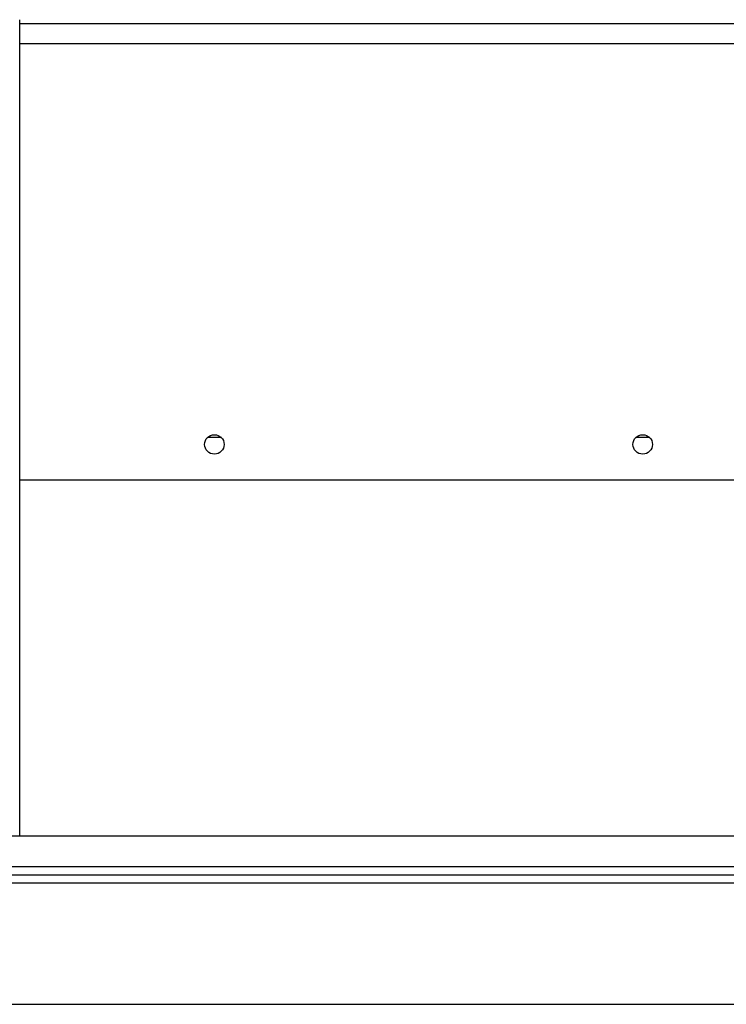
# Model space of a CAD drawing. Header units: millimetres. Extents: x 0 to 2000, y 0 to 2200.
# Tile 4 of 54: x 1151 to 1333, y 0 to 253. Entities that reach past the tile are written whole.
import ezdxf

# ---------------------------------------------------------------- set-up
doc = ezdxf.new("R2010")
doc.units = ezdxf.units.MM
doc.header["$LTSCALE"] = 143.407407
doc.layers.get('0').update_dxf_attribs({"linetype": 'CONTINUOUS'})
doc.layers.add('00_COMPONENTS', color=7, linetype='CONTINUOUS')

msp = doc.modelspace()

# ---------------------------------------------------------------- linework, layer by layer
at = {"color": 7, "linetype": 'CONTINUOUS'}
msp.add_line((0, 0), (2000, 0), dxfattribs=at)
msp.add_line((0, 0), (2000, 0), dxfattribs=at)
at = {"layer": '00_COMPONENTS', "color": 7, "linetype": 'CONTINUOUS'}
for p, q in [((1151.39, 43.18), (1151.39, 252.76)), ((1151.39, 251.76), (1361.39, 251.76)), ((1361.39, 246.54), (1151.39, 246.54)), ((1203.18, 145.48), (1199.6, 145.48)), ((1313.18, 145.48), (1309.6, 145.48)), ((1151.39, 134.6), (1361.39, 134.6)), ((1378.39, 43.18), (1134.39, 43.18)), ((1468.39, 33.18), (1044.39, 33.18)), ((1136.39, 35.38), (1376.39, 35.38)), ((1038.39, 31.18), (1474.39, 31.18))]:
    msp.add_line(p, q, dxfattribs=at)
for centre in [(1201.39, 143.73), (1311.39, 143.73)]:
    msp.add_circle(centre, 2.5, dxfattribs=at)

doc.saveas('drawing.dxf')
